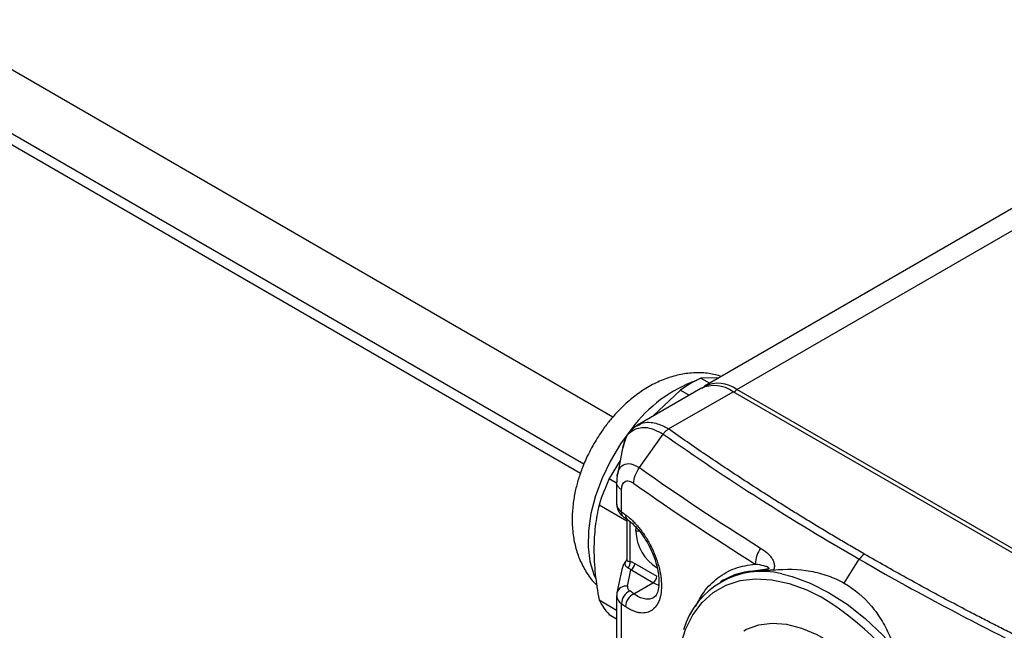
# Model space of a CAD drawing. Header units: millimetres. Extents: x 16 to 683, y 16 to 524.
# Tile 16 of 20: x 557 to 633, y 377 to 424. Entities that reach past the tile are written whole.
import ezdxf

# ---------------------------------------------------------------- set-up
doc = ezdxf.new("R2010")
doc.units = ezdxf.units.MM
doc.header["$LTSCALE"] = 2.5

msp = doc.modelspace()

# ---------------------------------------------------------------- linework, layer by layer
for p, q in [((603.005, 393.551), (467.7, 471.661)), ((600.765, 389.917), (464.682, 468.476)), ((465.2, 467.331), (600.507, 389.22)), ((633.95, 409.707), (610.085, 395.931)), ((612.585, 395.683), (636.45, 409.46)), ((611.222, 396.587), (609.804, 396.554)), ((609.804, 396.554), (610.485, 396.161)), ((610.079, 395.899), (609.87, 395.762)), ((609.791, 395.76), (604.908, 392.942)), ((608.222, 395.641), (606.119, 393.641)), ((607.309, 392.637), (612.291, 395.513)), ((608.222, 395.641), (608.902, 395.248)), ((644.11, 377.144), (612.291, 395.513)), ((644.405, 377.314), (612.585, 395.683)), ((604.872, 392.87), (604.931, 392.9)), ((605.06, 389.657), (606.901, 392.249)), ((603.809, 391.423), (603.381, 389.221)), ((603.828, 391.214), (603.855, 391.364)), ((603.573, 390.211), (602.733, 388.813)), ((602.733, 388.813), (603.3, 388.485)), ((603.3, 388.55), (603.3, 386.849)), ((603.669, 386.245), (603.669, 387.947)), ((604.091, 385.533), (601.942, 386.774)), ((603.832, 385.87), (604.143, 385.648)), ((604.091, 385.685), (604.091, 382.521)), ((604.336, 382.428), (604.336, 385.485)), ((604.777, 384.745), (604.799, 385.037)), ((605.068, 384.745), (604.777, 384.745)), ((604.091, 382.598), (603.998, 382.433)), ((604.698, 382.273), (606.398, 381.292)), ((620.868, 380.734), (622.027, 382.593)), ((603.705, 381.811), (603.324, 380.002)), ((604.14, 380.511), (604.403, 381.763)), ((606.103, 380.782), (604.403, 381.763)), ((604.628, 379.93), (606.103, 380.782)), ((606.556, 380.568), (606.103, 380.782)), ((611.55, 380.991), (611.324, 380.86)), ((603.324, 380.002), (603.321, 379.774)), ((601.942, 379.455), (603.3, 378.67)), ((603.3, 379.773), (603.3, 372.929)), ((603.669, 372.991), (603.669, 379.169)), ((602.733, 378.329), (603.3, 378.002))]:
    msp.add_line(p, q)
at = {"flags": 128}
for points in [[(604.474, 392.681), (603.598, 391.48), (602.826, 390.189), (602.179, 388.841), (601.672, 387.469), (601.317, 386.107), (601.123, 384.788), (601.095, 383.544), (601.234, 382.407), (601.536, 381.404), (601.664, 381.12)], [(616.048, 381.465), (616.836, 381.268), (618.236, 380.756), (619.656, 380.035), (621.077, 379.116), (622.477, 378.011), (623.835, 376.738), (625.133, 375.314), (626.351, 373.761), (627.471, 372.101), (628.477, 370.358), (629.355, 368.558), (630.091, 366.726), (630.675, 364.891), (631.099, 363.077), (631.355, 361.313), (631.441, 359.623)], [(607.92, 374.084), (607.955, 374.44), (608.205, 375.872), (608.618, 377.163), (609.187, 378.296), (609.905, 379.253), (610.761, 380.02), (611.742, 380.586), (612.834, 380.944), (614.022, 381.087), (615.287, 381.015), (616.612, 380.727), (617.977, 380.227), (619.01, 379.721)], [(613.112, 377.082), (613.329, 377.198), (614.264, 377.537), (615.295, 377.666), (616.402, 377.582), (617.563, 377.287), (618.758, 376.787), (619.965, 376.091), (621.16, 375.211), (622.322, 374.165), (623.428, 372.971), (624.459, 371.652), (625.395, 370.233), (626.218, 368.739), (626.914, 367.199), (627.469, 365.642), (627.873, 364.096), (628.118, 362.591), (628.2, 361.153)]]:
    msp.add_lwpolyline(points, dxfattribs=at)
for centre, radius, start, end in [((613.146, 386.221), 10.814, 109.93063, 143.3166), ((614.15, 387.198), 10.317, 114.9176, 125.07703), ((610.826, 393.469), 2.515, 54.38242, 114.30712), ((611.129, 393.704), 2.457, 53.64941, 115.59338), ((612.903, 395.173), 0.601, 121.95463, 151.1432), ((719.891, 552.576), 196.142, 234.82586, 240.06996), ((618.796, 381.407), 17.688, 155.24975, 162.33889), ((604.083, 386.913), 0.786, 184.66922, 238.19312), ((604.109, 386.214), 0.441, 175.87999, 231.12836), ((709.49, 533.98), 181.724, 234.38623, 234.50669), ((604.419, 385.991), 0.44, 175.83109, 231.53549), ((608.242, 384.875), 3.467, 182.15049, 238.2623), ((616.343, 382.129), 2.344, 145.49826, 177.79178), ((623.039, 381.988), 1.179, 121.76876, 149.14554), ((603.796, 382.324), 0.549, 313.52346, 10.86449), ((604.058, 382.302), 0.64, 302.60548, 357.39452), ((614.492, 375.377), 6.283, 75.66106, 163.69357), ((605.758, 381.321), 0.64, 302.60548, 357.39452), ((604.02, 379.795), 0.726, 80.51573, 163.57743), ((604.843, 379.099), 1.176, 116.5098, 176.59964), ((605.156, 378.877), 1.178, 116.62951, 176.61593), ((605.916, 381.407), 4.428, 206.16302, 224.03832), ((604.051, 379.817), 0.752, 183.34224, 239.48144), ((709.49, 526.903), 181.724, 234.38623, 234.50669), ((605.898, 358.39), 25.04, 6.99731, 58.42044)]:
    msp.add_arc(centre, radius, start, end)
for centre, major_axis, ratio, start_param, end_param in [((604.504, 381.559), (0.121, 1.156), 0.713132, 0.930524, 1.425671), ((604.667, 382.334), (0.883, 0.77), 0.47373, 1.95525, 2.085889)]:
    msp.add_ellipse(centre, major_axis=major_axis, ratio=ratio, start_param=start_param, end_param=end_param)
for points, knots in [([(611.402, 396.69), (611.08, 396.777), (610.41, 396.958), (609.344, 396.995), (608.242, 396.869), (607.139, 396.559), (606.067, 396.081), (605.062, 395.462), (604.14, 394.734), (603.377, 393.993), (602.755, 393.277), (602.147, 392.488), (601.774, 391.881), (601.545, 391.507)], [0, 0, 0, 0, 0.085604, 0.178073, 0.27334, 0.371876, 0.472861, 0.573484, 0.669148, 0.763549, 0.831865, 0.896672, 1, 1, 1, 1]), ([(604.908, 392.942), (604.624, 392.727), (604.102, 392.332), (603.897, 391.622), (603.804, 391.299)], [0, 0, 0, 0, 0.5460864, 1, 1, 1, 1]), ([(604.931, 392.9), (605.067, 392.985), (605.364, 393.169), (606.05, 393.171), (606.719, 392.98), (607.183, 392.71), (607.309, 392.637)], [0, 0, 0, 0, 0.220903, 0.479184, 0.858476, 1, 1, 1, 1]), ([(603.855, 391.364), (603.874, 391.494), (603.96, 392.087), (604.583, 392.64), (605.632, 392.888), (606.478, 392.462), (606.901, 392.249)], [0, 0, 0, 0, 0.085596, 0.390036, 0.694906, 1, 1, 1, 1]), ([(606.901, 392.249), (606.914, 392.268), (606.942, 392.311), (606.993, 392.375), (607.055, 392.445), (607.13, 392.516), (607.216, 392.584), (607.277, 392.619), (607.309, 392.637)], [0, 0, 0, 0, 0.115809, 0.252706, 0.410681, 0.589087, 0.786392, 1, 1, 1, 1]), ([(622.419, 382.991), (622.087, 383.183), (621.424, 383.567), (620.438, 384.147), (619.458, 384.731), (618.484, 385.319), (617.516, 385.91), (616.555, 386.504), (615.601, 387.102), (614.463, 387.824), (613.148, 388.672), (611.661, 389.65), (610.192, 390.637), (608.74, 391.632), (607.786, 392.302), (607.309, 392.637)], [0, 0, 0, 0, 0.062501, 0.125002, 0.187502, 0.250003, 0.312502, 0.375002, 0.437501, 0.500001, 0.600005, 0.700007, 0.800007, 0.900005, 1, 1, 1, 1]), ([(601.545, 391.507), (601.313, 391.077), (600.99, 390.476), (600.612, 389.555), (600.337, 388.768), (600.09, 387.819), (599.919, 386.82), (599.847, 385.779), (599.891, 384.721), (600.069, 383.672), (600.39, 382.656), (600.868, 381.71), (601.341, 381.005), (601.697, 380.671), (601.796, 380.579)], [0, 0, 0, 0, 0.117936, 0.164754, 0.242422, 0.322557, 0.408431, 0.498064, 0.590442, 0.684132, 0.777973, 0.8714, 0.964576, 1, 1, 1, 1]), ([(603.391, 389.226), (603.409, 389.294), (603.489, 389.592), (603.802, 389.918), (604.376, 390.023), (604.831, 389.78), (605.06, 389.657)], [0, 0, 0, 0, 0.088696, 0.391736, 0.694008, 1, 1, 1, 1]), ([(603.382, 389.23), (603.356, 389.112), (603.306, 388.883), (603.303, 388.628), (603.301, 388.504)], [0, 0, 0, 0, 0.511962, 1, 1, 1, 1]), ([(603.341, 389.005), (603.343, 389.032), (603.348, 389.116), (603.374, 389.182), (603.391, 389.226)], [0, 0, 0, 0, 0.318846, 1, 1, 1, 1]), ([(604.611, 388.447), (604.614, 388.63), (604.654, 388.841), (604.811, 389.263), (604.926, 389.473), (605.06, 389.657)], [0, 0, 0, 0, 0.5, 0.5, 1, 1, 1, 1]), ([(603.669, 387.947), (603.604, 387.999), (603.474, 388.103), (603.358, 388.284), (603.301, 388.426), (603.306, 388.506), (603.307, 388.522)], [0, 0, 0, 0, 0.308054, 0.616107, 0.924161, 1, 1, 1, 1]), ([(603.669, 387.947), (603.668, 388.262), (603.774, 388.494), (603.992, 388.607), (604.041, 388.621), (604.143, 388.631), (604.197, 388.627), (604.311, 388.604), (604.37, 388.583), (604.489, 388.527), (604.549, 388.492), (604.611, 388.447)], [0, 0, 0, 0, 0.5, 0.5, 0.625, 0.625, 0.75, 0.75, 0.875, 0.875, 1, 1, 1, 1]), ([(601.942, 386.774), (601.819, 386.243), (601.72, 385.695), (601.586, 384.557), (601.551, 383.967), (601.55, 383.047), (601.559, 382.734), (601.593, 382.097), (601.619, 381.773), (601.719, 380.794), (601.818, 380.129), (601.942, 379.455)], [0, 0, 0, 0, 0.25, 0.25, 0.5, 0.5, 0.625, 0.625, 0.75, 0.75, 1, 1, 1, 1]), ([(603.32, 386.851), (603.316, 386.788), (603.3, 386.583), (603.446, 386.258), (603.651, 386.008), (603.796, 385.898), (603.833, 385.87)], [0, 0, 0, 0, 0.1619378, 0.5278006, 0.8809222, 1, 1, 1, 1]), ([(603.98, 386.023), (604.016, 385.997), (604.088, 385.945), (604.195, 385.86), (604.302, 385.771), (604.409, 385.676), (604.568, 385.527), (604.779, 385.311), (605.035, 385.015), (605.281, 384.695), (605.593, 384.24), (605.948, 383.625), (606.3, 382.843), (606.562, 382.046), (606.725, 381.265), (606.78, 380.529), (606.725, 379.869), (606.563, 379.31), (606.301, 378.874), (605.95, 378.577), (605.595, 378.456), (605.283, 378.437), (605.037, 378.462), (604.781, 378.525), (604.548, 378.615), (604.34, 378.718), (604.16, 378.822), (604.04, 378.905), (603.98, 378.947)], [0, 0, 0, 0, 0.012521, 0.025014, 0.037497, 0.049989, 0.062508, 0.093837, 0.125165, 0.156334, 0.187501, 0.250125, 0.31241, 0.374949, 0.437434, 0.499768, 0.562383, 0.624643, 0.687241, 0.749636, 0.812071, 0.843378, 0.874729, 0.905884, 0.937077, 0.958057, 0.979002, 1, 1, 1, 1]), ([(604.143, 385.648), (604.309, 385.517), (604.63, 385.263), (605.216, 384.597), (605.81, 383.678), (606.27, 382.593), (606.501, 381.698), (606.584, 380.956), (606.552, 380.345), (606.416, 379.855), (606.251, 379.71), (606.164, 379.633)], [0, 0, 0, 0, 0.091015, 0.176926, 0.330731, 0.461451, 0.568342, 0.657095, 0.757102, 0.871458, 1, 1, 1, 1]), ([(614.412, 383.457), (614.464, 383.423), (614.567, 383.357), (614.713, 383.251), (614.847, 383.142), (614.971, 383.03), (615.083, 382.915), (615.211, 382.764), (615.339, 382.577), (615.432, 382.366), (615.472, 382.185), (615.477, 382.036), (615.454, 381.89), (615.415, 381.799), (615.396, 381.754)], [0, 0, 0, 0, 0.091856, 0.180049, 0.264735, 0.346089, 0.424308, 0.499612, 0.633315, 0.749714, 0.819068, 0.882198, 0.941536, 1, 1, 1, 1]), ([(639.128, 374.268), (638.765, 374.439), (638.039, 374.783), (636.957, 375.304), (635.88, 375.828), (634.809, 376.356), (633.743, 376.888), (632.684, 377.424), (631.63, 377.964), (630.373, 378.616), (628.917, 379.384), (627.268, 380.271), (625.635, 381.168), (624.017, 382.073), (622.951, 382.685), (622.419, 382.991)], [0, 0, 0, 0, 0.062499, 0.124998, 0.187497, 0.249997, 0.312497, 0.374998, 0.437499, 0.500001, 0.600016, 0.700024, 0.800024, 0.900016, 1, 1, 1, 1]), ([(604.174, 381.926), (604.162, 381.934), (604.136, 381.948), (604.102, 381.971), (604.072, 381.994), (604.037, 382.026), (604.003, 382.068), (603.968, 382.143), (603.958, 382.233), (603.971, 382.327), (603.984, 382.386), (603.993, 382.417), (603.998, 382.433)], [0, 0, 0, 0, 0.0609597, 0.1228865, 0.1859702, 0.2503903, 0.3747573, 0.5004465, 0.749706, 0.8751115, 0.9375431, 1, 1, 1, 1]), ([(604.092, 382.533), (604.092, 382.531), (604.086, 382.497), (604.109, 382.473), (604.167, 382.44), (604.268, 382.433), (604.336, 382.428)], [0, 0, 0, 0, 0.012925, 0.259605, 0.507162, 1, 1, 1, 1]), ([(604.336, 382.428), (604.365, 382.419), (604.424, 382.402), (604.514, 382.367), (604.606, 382.325), (604.667, 382.29), (604.698, 382.273)], [0, 0, 0, 0, 0.248627, 0.497445, 0.747544, 1, 1, 1, 1]), ([(609.397, 378.935), (609.592, 379.318), (610.049, 380.216), (611.083, 381.207), (612.407, 381.976), (613.469, 382.138), (614.001, 382.22)], [0, 0, 0, 0, 0.19896, 0.465788, 0.732132, 1, 1, 1, 1]), ([(614.001, 382.22), (614.218, 382.198), (614.435, 382.163), (614.734, 382.086), (614.831, 382.056), (614.99, 381.986), (615.054, 381.945), (615.054, 381.888), (615.037, 381.87), (614.978, 381.84), (614.937, 381.828), (614.794, 381.795), (614.68, 381.78), (614.322, 381.735), (614.071, 381.708), (613.822, 381.675)], [0, 0, 0, 0, 0.25, 0.25, 0.375, 0.375, 0.5, 0.5, 0.5625, 0.5625, 0.625, 0.625, 0.75, 0.75, 1, 1, 1, 1]), ([(604.403, 381.763), (604.379, 381.783), (604.334, 381.821), (604.272, 381.867), (604.22, 381.901), (604.188, 381.918), (604.174, 381.926)], [0, 0, 0, 0, 0.314632, 0.586174, 0.814627, 1, 1, 1, 1]), ([(613.822, 381.675), (613.606, 381.65), (613.11, 381.595), (612.337, 381.39), (611.827, 381.128), (611.552, 380.987)], [0, 0, 0, 0, 0.263134, 0.602877, 1, 1, 1, 1]), ([(615.396, 381.754), (615.367, 381.751), (615.308, 381.745), (615.22, 381.739), (615.13, 381.734), (615.039, 381.73), (614.917, 381.728), (614.755, 381.726), (614.516, 381.722), (614.198, 381.71), (613.958, 381.687), (613.822, 381.675)], [0, 0, 0, 0, 0.043936, 0.090711, 0.140499, 0.193443, 0.249664, 0.358881, 0.499653, 0.71636, 1, 1, 1, 1]), ([(615.396, 381.754), (616.38, 381.861), (617.336, 381.841), (618.722, 381.593), (619.178, 381.472), (620.049, 381.159), (620.468, 380.966), (620.868, 380.734)], [0, 0, 0, 0, 0.5, 0.5, 0.75, 0.75, 1, 1, 1, 1]), ([(620.868, 380.734), (621.669, 380.272), (622.364, 379.68), (623.261, 378.613), (623.536, 378.226), (624.028, 377.412), (624.245, 376.983), (624.437, 376.535)], [0, 0, 0, 0, 0.5, 0.5, 0.75, 0.75, 1, 1, 1, 1]), ([(604.14, 380.511), (604.137, 380.495), (604.132, 380.463), (604.135, 380.416), (604.145, 380.368), (604.171, 380.305), (604.22, 380.229), (604.285, 380.177), (604.318, 380.151)], [0, 0, 0, 0, 0.1246, 0.248679, 0.373486, 0.500248, 0.748705, 1, 1, 1, 1]), ([(606.163, 379.633), (606.061, 379.574), (605.95, 379.536), (605.713, 379.503), (605.586, 379.507), (605.323, 379.557), (605.188, 379.603), (604.912, 379.736), (604.769, 379.824), (604.628, 379.93)], [0, 0, 0, 0, 0.25, 0.25, 0.5, 0.5, 0.75, 0.75, 1, 1, 1, 1])]:
    msp.add_open_spline(points, degree=3, knots=knots)
for points in [[(605.06, 389.657), (608.064, 387.535), (611.183, 385.467), (614.412, 383.457)], [(604.611, 388.447), (607.627, 386.315), (610.759, 384.238), (614.001, 382.22)], [(622.027, 382.593), (627.345, 379.523), (632.93, 376.607), (638.754, 373.86)], [(604.628, 379.93), (604.524, 380.003), (604.421, 380.077), (604.318, 380.151)]]:
    msp.add_open_spline(points, degree=3)

doc.saveas('drawing.dxf')
